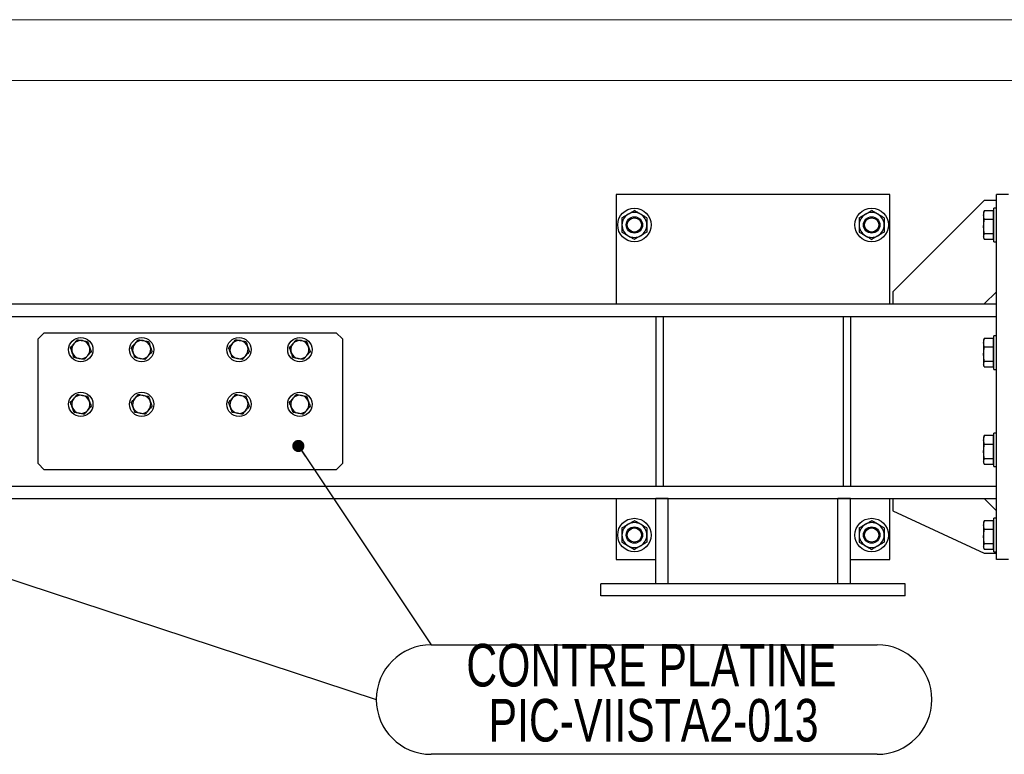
# Model space of a CAD drawing. Header units: millimetres. Extents: x 0 to 841, y 0 to 594.
# Tile 28 of 95: x 256 to 337, y 534 to 594. Entities that reach past the tile are written whole.
import ezdxf

# ---------------------------------------------------------------- set-up
doc = ezdxf.new("R2010")
doc.units = ezdxf.units.MM
doc.layers.add('NOTES', color=6, linetype='Continuous')
doc.layers.add('TRAIT-FORT', color=4, linetype='Continuous', lineweight=25)
doc.styles.add('SLDTEXTSTYLE0', font='TXT', dxfattribs={"width": 0.75})
doc.dimstyles.new('SLDDIMSTYLE1', dxfattribs={"dimtxt": 0.18, "dimasz": 1, "dimexe": 0, "dimexo": 0.0625, "dimgap": 0, "dimtad": 0, "dimtih": 1, "dimtoh": 1, "dimdec": 0, "dimrnd": 1e-09, "dimzin": 0, "dimdsep": 46, "dimtxsty": 'Standard', "dimblk1": 'DOT', "dimblk2": 'DOT', "dimsah": 1, "dimcen": 0.09, "dimadec": 0, "dimazin": 0, "dimtfac": 1, "dimtdec": 0, "dimtofl": 0, "dimtmove": 0, "dimatfit": 3, "dimldrblk": 'DOT', "dimfxl": 1, "dimfrac": 2, "dimtolj": 1, "dimtzin": 0, "dimarcsym": 0})

# ---------------------------------------------------------------- blocks, each defined once
blk = doc.blocks.new('SW_NOTE_15')
at = {"layer": 'NOTES', "color": 0}
for p, q in [((0, 0), (36.663, 0)), ((36.663, -9.001), (0, -9.001))]:
    blk.add_line(p, q, dxfattribs=at)
for centre, start, end in [((0, -4.501), 90, 270), ((36.663, -4.501), 270, 90)]:
    blk.add_arc(centre, 4.501, start, end, dxfattribs=at)
at = {"layer": 'NOTES', "color": 0, "char_height": 3.5, "attachment_point": 2, "style": 'SLDTEXTSTYLE0'}
for s, insert in [('CONTRE PLATINE', (18.11, 0.077)), ('PIC-VIISTA2-013', (18.288, -4.449))]:
    blk.add_mtext(s, dxfattribs=dict(at, insert=insert))
blk = doc.blocks.new('_Dot')
at = {"color": 0, "linetype": 'ByBlock', "lineweight": -2}
blk.add_line((-0.5, 0), (-1, 0), dxfattribs=at)
at = {"color": 0, "linetype": 'ByBlock', "const_width": 0.5}
blk.add_lwpolyline([(-0.25, 0, 1), (0.25, 0, 1)], format="xyb", close=True, dxfattribs=at)

msp = doc.modelspace()

# ---------------------------------------------------------------- linework, layer by layer
at = {"color": 7, "linetype": 'Continuous', "lineweight": 18}
for p, q in [((841, 594), (0, 594)), ((836, 589), (5, 589))]:
    msp.add_line(p, q, dxfattribs=at)
at = {"layer": 'TRAIT-FORT', "color": 4, "linetype": 'Continuous', "lineweight": 25}
for p, q in [((305.058, 579.62), (305.058, 570.62)), ((327.558, 579.62), (305.058, 579.62)), ((327.558, 570.62), (327.558, 579.62)), ((336.308, 549.62), (336.308, 579.62)), ((337.308, 579.62), (336.308, 579.62)), ((335.308, 579.12), (327.808, 571.62)), ((336.308, 579.12), (335.308, 579.12)), ((335.289, 578.23), (335.258, 578.145)), ((335.258, 578.145), (335.258, 577.934)), ((335.258, 577.934), (335.258, 576.987)), ((335.315, 578.294), (335.291, 578.229)), ((336.068, 578.294), (335.315, 578.294)), ((336.068, 577.574), (336.068, 578.294)), ((336.108, 578.07), (336.068, 578.07)), ((336.308, 578.495), (336.108, 578.495)), ((336.108, 575.745), (336.108, 578.495)), ((335.258, 576.987), (335.258, 576.173)), ((336.068, 577.574), (335.315, 577.574)), ((336.068, 576.4), (336.068, 577.574)), ((335.258, 576.173), (335.258, 576.095)), ((336.068, 576.4), (335.315, 576.4)), ((336.068, 575.947), (336.068, 576.4)), ((335.258, 576.095), (335.289, 576.011)), ((335.315, 575.947), (336.068, 575.947)), ((336.068, 576.17), (336.108, 576.17)), ((336.108, 575.745), (336.308, 575.745)), ((327.808, 571.62), (327.808, 570.62)), ((335.308, 570.62), (336.308, 571.62)), ((186.308, 570.62), (336.308, 570.62)), ((186.308, 569.595), (336.308, 569.595)), ((308.308, 569.595), (308.308, 555.645)), ((308.308, 569.595), (308.908, 569.595)), ((308.908, 569.595), (308.908, 555.645)), ((323.708, 569.595), (324.308, 569.595)), ((323.708, 569.595), (323.708, 555.645)), ((324.308, 569.595), (324.308, 555.645)), ((258.058, 568.245), (257.558, 567.745)), ((258.058, 568.245), (282.058, 568.245)), ((282.558, 567.745), (282.058, 568.245)), ((257.558, 557.495), (257.558, 567.745)), ((282.558, 567.745), (282.558, 557.495)), ((335.289, 567.73), (335.258, 567.645)), ((335.258, 567.645), (335.258, 567.434)), ((335.258, 567.434), (335.258, 566.487)), ((335.315, 567.794), (335.291, 567.729)), ((336.068, 567.794), (335.315, 567.794)), ((336.068, 567.074), (336.068, 567.794)), ((336.108, 567.57), (336.068, 567.57)), ((336.308, 567.995), (336.108, 567.995)), ((336.108, 565.245), (336.108, 567.995)), ((335.258, 566.487), (335.258, 565.673)), ((336.068, 567.074), (335.315, 567.074)), ((336.068, 565.9), (336.068, 567.074)), ((335.258, 565.673), (335.258, 565.595)), ((336.068, 565.9), (335.315, 565.9)), ((336.068, 565.447), (336.068, 565.9)), ((336.068, 565.67), (336.108, 565.67)), ((335.258, 565.595), (335.289, 565.511)), ((335.315, 565.447), (336.068, 565.447)), ((336.108, 565.245), (336.308, 565.245)), ((336.308, 559.995), (336.108, 559.995)), ((336.108, 557.245), (336.108, 559.995)), ((335.289, 559.73), (335.258, 559.645)), ((335.258, 559.645), (335.258, 559.434)), ((335.258, 559.434), (335.258, 558.487)), ((335.315, 559.794), (335.291, 559.729)), ((336.068, 559.794), (335.315, 559.794)), ((336.068, 559.074), (336.068, 559.794)), ((336.108, 559.57), (336.068, 559.57)), ((335.258, 558.487), (335.258, 557.673)), ((336.068, 559.074), (335.315, 559.074)), ((336.068, 557.9), (336.068, 559.074)), ((335.258, 557.673), (335.258, 557.595)), ((335.258, 557.595), (335.289, 557.511)), ((336.068, 557.9), (335.315, 557.9)), ((336.068, 557.447), (336.068, 557.9)), ((336.068, 557.67), (336.108, 557.67)), ((257.558, 557.495), (258.058, 556.995)), ((282.058, 556.995), (258.058, 556.995)), ((282.058, 556.995), (282.558, 557.495)), ((335.315, 557.447), (336.068, 557.447)), ((336.108, 557.245), (336.308, 557.245)), ((186.308, 555.645), (336.308, 555.645)), ((308.308, 555.645), (308.908, 555.645)), ((323.708, 555.645), (324.308, 555.645)), ((186.308, 554.62), (336.308, 554.62)), ((305.058, 554.62), (305.058, 549.62)), ((308.308, 547.62), (308.308, 554.62)), ((309.333, 554.62), (308.308, 554.62)), ((309.333, 547.62), (309.333, 554.62)), ((324.308, 554.62), (323.283, 554.62)), ((323.283, 547.62), (323.283, 554.62)), ((324.308, 547.62), (324.308, 554.62)), ((327.558, 549.62), (327.558, 554.62)), ((327.808, 554.62), (327.808, 553.62)), ((336.308, 553.62), (335.308, 554.62)), ((327.808, 553.62), (335.308, 550.12)), ((335.289, 552.73), (335.258, 552.645)), ((335.315, 552.794), (335.291, 552.729)), ((336.068, 552.794), (335.315, 552.794)), ((336.068, 552.074), (336.068, 552.794)), ((336.308, 552.995), (336.108, 552.995)), ((336.108, 550.245), (336.108, 552.995)), ((335.258, 552.645), (335.258, 552.434)), ((335.258, 552.434), (335.258, 551.487)), ((336.068, 552.074), (335.315, 552.074)), ((336.108, 552.57), (336.068, 552.57)), ((336.068, 550.9), (336.068, 552.074)), ((335.258, 551.487), (335.258, 550.673)), ((335.258, 550.673), (335.258, 550.595)), ((335.258, 550.595), (335.289, 550.511)), ((336.068, 550.9), (335.315, 550.9)), ((335.315, 550.447), (336.068, 550.447)), ((336.068, 550.447), (336.068, 550.9)), ((336.068, 550.67), (336.108, 550.67)), ((305.058, 549.62), (308.308, 549.62)), ((324.308, 549.62), (327.558, 549.62)), ((335.308, 550.12), (336.308, 550.12)), ((336.108, 550.245), (336.308, 550.245)), ((337.308, 549.62), (336.308, 549.62)), ((303.808, 546.62), (303.808, 547.62)), ((328.808, 547.62), (303.808, 547.62)), ((328.808, 546.62), (328.808, 547.62)), ((328.808, 546.62), (303.808, 546.62))]:
    msp.add_line(p, q, dxfattribs=at)
for centre, radius in [((306.558, 577.12), 1.375), ((306.558, 577.12), 0.675), ((326.058, 577.12), 1.375), ((326.058, 577.12), 0.675), ((306.558, 577.12), 0.583), ((326.058, 577.12), 0.583), ((261.061, 566.87), 1), ((266.061, 566.87), 1), ((274.061, 566.87), 1), ((279.061, 566.87), 1), ((261.061, 562.37), 1), ((266.061, 562.37), 1), ((274.061, 562.37), 1), ((279.061, 562.37), 1), ((306.558, 551.62), 1.375), ((326.058, 551.62), 1.375), ((306.558, 551.62), 0.675), ((306.558, 551.62), 0.583), ((326.058, 551.62), 0.675), ((326.058, 551.62), 0.583)]:
    msp.add_circle(centre, radius, dxfattribs=at)
for centre, radius, start, end in [((306.558, 577.12), 1.025, 120, 180), ((306.558, 577.12), 1.025, 60, 120), ((306.558, 577.12), 1.025, 0, 60), ((326.058, 577.12), 1.025, 120, 180), ((326.058, 577.12), 1.025, 60, 120), ((326.058, 577.12), 1.025, 0, 60), ((306.558, 577.12), 1.025, 180, 240), ((306.558, 577.12), 1.025, 300, 0), ((326.058, 577.12), 1.025, 180, 240), ((326.058, 577.12), 1.025, 300, 0), ((306.558, 577.12), 1.025, 240, 300), ((326.058, 577.12), 1.025, 240, 300), ((261.061, 566.87), 0.75, 139.94855, 199.94855), ((261.061, 566.87), 0.75, 79.94855, 139.94855), ((261.061, 566.87), 0.75, 19.94855, 79.94855), ((266.061, 566.87), 0.75, 139.94855, 199.94855), ((266.061, 566.87), 0.75, 79.94855, 139.94855), ((266.061, 566.87), 0.75, 19.94855, 79.94855), ((274.061, 566.87), 0.75, 139.94855, 199.94855), ((274.061, 566.87), 0.75, 79.94855, 139.94855), ((274.061, 566.87), 0.75, 19.94855, 79.94855), ((279.061, 566.87), 0.75, 139.94855, 199.94855), ((279.061, 566.87), 0.75, 79.94855, 139.94855), ((279.061, 566.87), 0.75, 19.94855, 79.94855), ((261.061, 566.87), 0.75, 199.94855, 259.94855), ((261.061, 566.87), 0.75, 319.94855, 19.94855), ((266.061, 566.87), 0.75, 199.94855, 259.94855), ((266.061, 566.87), 0.75, 319.94855, 19.94855), ((274.061, 566.87), 0.75, 199.94855, 259.94855), ((274.061, 566.87), 0.75, 319.94855, 19.94855), ((279.061, 566.87), 0.75, 199.94855, 259.94855), ((279.061, 566.87), 0.75, 319.94855, 19.94855), ((261.061, 566.87), 0.75, 259.94855, 319.94855), ((266.061, 566.87), 0.75, 259.94855, 319.94855), ((274.061, 566.87), 0.75, 259.94855, 319.94855), ((279.061, 566.87), 0.75, 259.94855, 319.94855), ((261.061, 562.37), 0.75, 139.94855, 199.94855), ((261.061, 562.37), 0.75, 79.94855, 139.94855), ((261.061, 562.37), 0.75, 19.94855, 79.94855), ((261.061, 562.37), 0.75, 319.94855, 19.94855), ((266.061, 562.37), 0.75, 139.94855, 199.94855), ((266.061, 562.37), 0.75, 79.94855, 139.94855), ((266.061, 562.37), 0.75, 19.94855, 79.94855), ((266.061, 562.37), 0.75, 319.94855, 19.94855), ((274.061, 562.37), 0.75, 139.94855, 199.94855), ((274.061, 562.37), 0.75, 79.94855, 139.94855), ((274.061, 562.37), 0.75, 19.94855, 79.94855), ((274.061, 562.37), 0.75, 319.94855, 19.94855), ((279.061, 562.37), 0.75, 139.94855, 199.94855), ((279.061, 562.37), 0.75, 79.94855, 139.94855), ((279.061, 562.37), 0.75, 19.94855, 79.94855), ((279.061, 562.37), 0.75, 319.94855, 19.94855), ((261.061, 562.37), 0.75, 199.94855, 259.94855), ((261.061, 562.37), 0.75, 259.94855, 319.94855), ((266.061, 562.37), 0.75, 199.94855, 259.94855), ((266.061, 562.37), 0.75, 259.94855, 319.94855), ((274.061, 562.37), 0.75, 199.94855, 259.94855), ((274.061, 562.37), 0.75, 259.94855, 319.94855), ((279.061, 562.37), 0.75, 199.94855, 259.94855), ((279.061, 562.37), 0.75, 259.94855, 319.94855), ((306.558, 551.62), 1.025, 120, 180), ((306.558, 551.62), 1.025, 60, 120), ((306.558, 551.62), 1.025, 0, 60), ((326.058, 551.62), 1.025, 120, 180), ((326.058, 551.62), 1.025, 60, 120), ((326.058, 551.62), 1.025, 0, 60), ((306.558, 551.62), 1.025, 180, 240), ((306.558, 551.62), 1.025, 300, 0), ((326.058, 551.62), 1.025, 180, 240), ((326.058, 551.62), 1.025, 300, 0), ((306.558, 551.62), 1.025, 240, 300), ((326.058, 551.62), 1.025, 240, 300)]:
    msp.add_arc(centre, radius, start, end, dxfattribs=at)
for points, knots in [([(305.533, 577.712), (305.603, 577.752), (305.709, 577.814), (305.862, 577.902), (305.962, 577.96), (306.024, 577.995), (306.045, 578.008)], [0, 0, 0, 0, 0.432045, 0.654349, 0.879653, 1, 1, 1, 1]), ([(306.045, 578.008), (306.09, 578.034), (306.18, 578.086), (306.311, 578.161), (306.438, 578.234), (306.518, 578.281), (306.558, 578.304)], [0, 0, 0, 0, 0.249578, 0.504364, 0.751047, 1, 1, 1, 1]), ([(307.07, 578.008), (307.026, 578.034), (306.936, 578.086), (306.805, 578.161), (306.678, 578.234), (306.598, 578.281), (306.558, 578.304)], [0, 0, 0, 0, 0.249578, 0.504364, 0.751047, 1, 1, 1, 1]), ([(307.583, 577.712), (307.513, 577.752), (307.406, 577.814), (307.254, 577.902), (307.153, 577.96), (307.092, 577.995), (307.07, 578.008)], [0, 0, 0, 0, 0.432045, 0.654349, 0.879653, 1, 1, 1, 1]), ([(325.033, 577.712), (325.103, 577.752), (325.209, 577.814), (325.362, 577.902), (325.462, 577.96), (325.524, 577.995), (325.545, 578.008)], [0, 0, 0, 0, 0.432045, 0.654349, 0.879653, 1, 1, 1, 1]), ([(325.545, 578.008), (325.59, 578.034), (325.68, 578.086), (325.811, 578.161), (325.938, 578.234), (326.018, 578.281), (326.058, 578.304)], [0, 0, 0, 0, 0.249578, 0.504364, 0.751047, 1, 1, 1, 1]), ([(326.57, 578.008), (326.526, 578.034), (326.436, 578.086), (326.305, 578.161), (326.178, 578.234), (326.098, 578.281), (326.058, 578.304)], [0, 0, 0, 0, 0.249578, 0.504364, 0.751047, 1, 1, 1, 1]), ([(327.083, 577.712), (327.013, 577.752), (326.906, 577.814), (326.754, 577.902), (326.653, 577.96), (326.592, 577.995), (326.57, 578.008)], [0, 0, 0, 0, 0.432045, 0.654349, 0.879653, 1, 1, 1, 1]), ([(335.258, 577.934), (335.261, 577.994), (335.266, 578.115), (335.299, 578.234), (335.315, 578.294)], [0, 0, 0, 0, 0.4977806, 1, 1, 1, 1]), ([(335.315, 577.574), (335.299, 577.633), (335.266, 577.752), (335.261, 577.873), (335.258, 577.934)], [0, 0, 0, 0, 0.498113, 1, 1, 1, 1]), ([(305.533, 577.712), (305.533, 577.643), (305.533, 577.515), (305.533, 577.316), (305.533, 577.186), (305.533, 577.12)], [0, 0, 0, 0, 0.370568, 0.681076, 1, 1, 1, 1]), ([(305.533, 577.12), (305.533, 577.11), (305.533, 577.028), (305.533, 576.871), (305.533, 576.684), (305.533, 576.572), (305.533, 576.528)], [0, 0, 0, 0, 0.049062, 0.400448, 0.764537, 1, 1, 1, 1]), ([(307.583, 577.712), (307.583, 577.643), (307.583, 577.515), (307.583, 577.316), (307.583, 577.186), (307.583, 577.12)], [0, 0, 0, 0, 0.370568, 0.681076, 1, 1, 1, 1]), ([(307.583, 577.12), (307.583, 577.11), (307.583, 577.028), (307.583, 576.871), (307.583, 576.684), (307.583, 576.572), (307.583, 576.528)], [0, 0, 0, 0, 0.049062, 0.400448, 0.764537, 1, 1, 1, 1]), ([(325.033, 577.712), (325.033, 577.643), (325.033, 577.515), (325.033, 577.316), (325.033, 577.186), (325.033, 577.12)], [0, 0, 0, 0, 0.370568, 0.681076, 1, 1, 1, 1]), ([(325.033, 577.12), (325.033, 577.11), (325.033, 577.028), (325.033, 576.871), (325.033, 576.684), (325.033, 576.572), (325.033, 576.528)], [0, 0, 0, 0, 0.049062, 0.400448, 0.764537, 1, 1, 1, 1]), ([(327.083, 577.712), (327.083, 577.643), (327.083, 577.515), (327.083, 577.316), (327.083, 577.186), (327.083, 577.12)], [0, 0, 0, 0, 0.370568, 0.681076, 1, 1, 1, 1]), ([(327.083, 577.12), (327.083, 577.11), (327.083, 577.028), (327.083, 576.871), (327.083, 576.684), (327.083, 576.572), (327.083, 576.528)], [0, 0, 0, 0, 0.049062, 0.400448, 0.764537, 1, 1, 1, 1]), ([(335.258, 576.987), (335.261, 577.085), (335.266, 577.282), (335.299, 577.476), (335.315, 577.574)], [0, 0, 0, 0, 0.4977806, 1, 1, 1, 1]), ([(335.315, 576.4), (335.299, 576.497), (335.266, 576.691), (335.261, 576.888), (335.258, 576.987)], [0, 0, 0, 0, 0.498113, 1, 1, 1, 1]), ([(305.533, 576.528), (305.603, 576.488), (305.709, 576.426), (305.862, 576.339), (305.962, 576.28), (306.024, 576.245), (306.045, 576.232)], [0, 0, 0, 0, 0.4320452, 0.654349, 0.879653, 1, 1, 1, 1]), ([(306.045, 576.232), (306.09, 576.207), (306.18, 576.155), (306.311, 576.079), (306.438, 576.006), (306.518, 575.96), (306.558, 575.937)], [0, 0, 0, 0, 0.249578, 0.504364, 0.751047, 1, 1, 1, 1]), ([(307.07, 576.232), (307.026, 576.207), (306.936, 576.155), (306.805, 576.079), (306.678, 576.006), (306.598, 575.96), (306.558, 575.937)], [0, 0, 0, 0, 0.249578, 0.504364, 0.751047, 1, 1, 1, 1]), ([(307.583, 576.528), (307.513, 576.488), (307.406, 576.426), (307.254, 576.339), (307.153, 576.28), (307.092, 576.245), (307.07, 576.232)], [0, 0, 0, 0, 0.4320452, 0.654349, 0.879653, 1, 1, 1, 1]), ([(325.033, 576.528), (325.103, 576.488), (325.209, 576.426), (325.362, 576.339), (325.462, 576.28), (325.524, 576.245), (325.545, 576.232)], [0, 0, 0, 0, 0.4320452, 0.654349, 0.879653, 1, 1, 1, 1]), ([(325.545, 576.232), (325.59, 576.207), (325.68, 576.155), (325.811, 576.079), (325.938, 576.006), (326.018, 575.96), (326.058, 575.937)], [0, 0, 0, 0, 0.249578, 0.504364, 0.751047, 1, 1, 1, 1]), ([(326.57, 576.232), (326.526, 576.207), (326.436, 576.155), (326.305, 576.079), (326.178, 576.006), (326.098, 575.96), (326.058, 575.937)], [0, 0, 0, 0, 0.249578, 0.504364, 0.751047, 1, 1, 1, 1]), ([(327.083, 576.528), (327.013, 576.488), (326.906, 576.426), (326.754, 576.339), (326.653, 576.28), (326.592, 576.245), (326.57, 576.232)], [0, 0, 0, 0, 0.4320452, 0.654349, 0.879653, 1, 1, 1, 1]), ([(335.258, 576.173), (335.261, 576.211), (335.266, 576.287), (335.299, 576.362), (335.315, 576.4)], [0, 0, 0, 0, 0.497781, 1, 1, 1, 1]), ([(335.315, 575.947), (335.299, 575.984), (335.266, 576.059), (335.261, 576.135), (335.258, 576.173)], [0, 0, 0, 0, 0.498113, 1, 1, 1, 1]), ([(260.209, 567.021), (260.254, 567.075), (260.345, 567.184), (260.44, 567.296), (260.487, 567.353)], [0, 0, 0, 0, 0.495458, 1, 1, 1, 1]), ([(260.487, 567.353), (260.534, 567.408), (260.628, 567.521), (260.72, 567.629), (260.766, 567.684)], [0, 0, 0, 0, 0.494511, 1, 1, 1, 1]), ([(260.766, 567.684), (260.835, 567.672), (260.975, 567.647), (261.119, 567.622), (261.192, 567.609)], [0, 0, 0, 0, 0.495458, 1, 1, 1, 1]), ([(261.192, 567.609), (261.264, 567.596), (261.408, 567.57), (261.548, 567.546), (261.619, 567.533)], [0, 0, 0, 0, 0.494511, 1, 1, 1, 1]), ([(261.619, 567.533), (261.643, 567.467), (261.691, 567.334), (261.741, 567.196), (261.766, 567.126)], [0, 0, 0, 0, 0.495458, 1, 1, 1, 1]), ([(265.209, 567.021), (265.254, 567.075), (265.345, 567.184), (265.44, 567.296), (265.487, 567.353)], [0, 0, 0, 0, 0.495458, 1, 1, 1, 1]), ([(265.487, 567.353), (265.534, 567.408), (265.628, 567.521), (265.72, 567.629), (265.766, 567.684)], [0, 0, 0, 0, 0.494511, 1, 1, 1, 1]), ([(265.766, 567.684), (265.835, 567.672), (265.975, 567.647), (266.119, 567.622), (266.192, 567.609)], [0, 0, 0, 0, 0.495458, 1, 1, 1, 1]), ([(266.192, 567.609), (266.264, 567.596), (266.408, 567.57), (266.548, 567.546), (266.619, 567.533)], [0, 0, 0, 0, 0.494511, 1, 1, 1, 1]), ([(266.619, 567.533), (266.643, 567.467), (266.691, 567.334), (266.741, 567.196), (266.766, 567.126)], [0, 0, 0, 0, 0.495458, 1, 1, 1, 1]), ([(273.209, 567.021), (273.254, 567.075), (273.345, 567.184), (273.44, 567.296), (273.487, 567.353)], [0, 0, 0, 0, 0.495458, 1, 1, 1, 1]), ([(273.487, 567.353), (273.534, 567.408), (273.628, 567.521), (273.72, 567.629), (273.766, 567.684)], [0, 0, 0, 0, 0.494511, 1, 1, 1, 1]), ([(273.766, 567.684), (273.835, 567.672), (273.975, 567.647), (274.119, 567.622), (274.192, 567.609)], [0, 0, 0, 0, 0.495458, 1, 1, 1, 1]), ([(274.192, 567.609), (274.264, 567.596), (274.408, 567.57), (274.548, 567.546), (274.619, 567.533)], [0, 0, 0, 0, 0.494511, 1, 1, 1, 1]), ([(274.619, 567.533), (274.643, 567.467), (274.691, 567.334), (274.741, 567.196), (274.766, 567.126)], [0, 0, 0, 0, 0.495458, 1, 1, 1, 1]), ([(278.209, 567.021), (278.254, 567.075), (278.345, 567.184), (278.44, 567.296), (278.487, 567.353)], [0, 0, 0, 0, 0.495458, 1, 1, 1, 1]), ([(278.487, 567.353), (278.534, 567.408), (278.628, 567.521), (278.72, 567.629), (278.766, 567.684)], [0, 0, 0, 0, 0.494511, 1, 1, 1, 1]), ([(278.766, 567.684), (278.835, 567.672), (278.975, 567.647), (279.119, 567.622), (279.192, 567.609)], [0, 0, 0, 0, 0.495458, 1, 1, 1, 1]), ([(279.192, 567.609), (279.264, 567.596), (279.408, 567.57), (279.548, 567.546), (279.619, 567.533)], [0, 0, 0, 0, 0.494511, 1, 1, 1, 1]), ([(279.619, 567.533), (279.643, 567.467), (279.691, 567.334), (279.741, 567.196), (279.766, 567.126)], [0, 0, 0, 0, 0.495458, 1, 1, 1, 1]), ([(335.258, 567.434), (335.261, 567.494), (335.266, 567.615), (335.299, 567.734), (335.315, 567.794)], [0, 0, 0, 0, 0.4977806, 1, 1, 1, 1]), ([(335.315, 567.074), (335.299, 567.133), (335.266, 567.252), (335.261, 567.373), (335.258, 567.434)], [0, 0, 0, 0, 0.498113, 1, 1, 1, 1]), ([(260.356, 566.614), (260.332, 566.682), (260.282, 566.82), (260.233, 566.954), (260.209, 567.021)], [0, 0, 0, 0, 0.494511, 1, 1, 1, 1]), ([(260.504, 566.207), (260.48, 566.273), (260.432, 566.407), (260.382, 566.545), (260.356, 566.614)], [0, 0, 0, 0, 0.495458, 1, 1, 1, 1]), ([(261.914, 566.719), (261.869, 566.665), (261.778, 566.557), (261.683, 566.444), (261.636, 566.388)], [0, 0, 0, 0, 0.495458, 1, 1, 1, 1]), ([(261.766, 567.126), (261.791, 567.058), (261.841, 566.92), (261.89, 566.786), (261.914, 566.719)], [0, 0, 0, 0, 0.4945107, 1, 1, 1, 1]), ([(265.356, 566.614), (265.332, 566.682), (265.282, 566.82), (265.233, 566.954), (265.209, 567.021)], [0, 0, 0, 0, 0.494511, 1, 1, 1, 1]), ([(265.504, 566.207), (265.48, 566.273), (265.432, 566.407), (265.382, 566.545), (265.356, 566.614)], [0, 0, 0, 0, 0.495458, 1, 1, 1, 1]), ([(266.914, 566.719), (266.869, 566.665), (266.778, 566.557), (266.683, 566.444), (266.636, 566.388)], [0, 0, 0, 0, 0.495458, 1, 1, 1, 1]), ([(266.766, 567.126), (266.791, 567.058), (266.841, 566.92), (266.89, 566.786), (266.914, 566.719)], [0, 0, 0, 0, 0.4945107, 1, 1, 1, 1]), ([(273.356, 566.614), (273.332, 566.682), (273.282, 566.82), (273.233, 566.954), (273.209, 567.021)], [0, 0, 0, 0, 0.494511, 1, 1, 1, 1]), ([(273.504, 566.207), (273.48, 566.273), (273.432, 566.407), (273.382, 566.545), (273.356, 566.614)], [0, 0, 0, 0, 0.495458, 1, 1, 1, 1]), ([(274.914, 566.719), (274.869, 566.665), (274.778, 566.557), (274.683, 566.444), (274.636, 566.388)], [0, 0, 0, 0, 0.495458, 1, 1, 1, 1]), ([(274.766, 567.126), (274.791, 567.058), (274.841, 566.92), (274.89, 566.786), (274.914, 566.719)], [0, 0, 0, 0, 0.4945107, 1, 1, 1, 1]), ([(278.356, 566.614), (278.332, 566.682), (278.282, 566.82), (278.233, 566.954), (278.209, 567.021)], [0, 0, 0, 0, 0.494511, 1, 1, 1, 1]), ([(278.504, 566.207), (278.48, 566.273), (278.432, 566.407), (278.382, 566.545), (278.356, 566.614)], [0, 0, 0, 0, 0.495458, 1, 1, 1, 1]), ([(279.914, 566.719), (279.869, 566.665), (279.778, 566.557), (279.683, 566.444), (279.636, 566.388)], [0, 0, 0, 0, 0.495458, 1, 1, 1, 1]), ([(279.766, 567.126), (279.791, 567.058), (279.841, 566.92), (279.89, 566.786), (279.914, 566.719)], [0, 0, 0, 0, 0.4945107, 1, 1, 1, 1]), ([(335.258, 566.487), (335.261, 566.585), (335.266, 566.782), (335.299, 566.976), (335.315, 567.074)], [0, 0, 0, 0, 0.4977806, 1, 1, 1, 1]), ([(335.315, 565.9), (335.299, 565.997), (335.266, 566.191), (335.261, 566.388), (335.258, 566.487)], [0, 0, 0, 0, 0.498113, 1, 1, 1, 1]), ([(260.931, 566.132), (260.859, 566.144), (260.715, 566.17), (260.575, 566.195), (260.504, 566.207)], [0, 0, 0, 0, 0.494511, 1, 1, 1, 1]), ([(261.357, 566.056), (261.288, 566.068), (261.148, 566.093), (261.003, 566.119), (260.931, 566.132)], [0, 0, 0, 0, 0.495458, 1, 1, 1, 1]), ([(261.636, 566.388), (261.589, 566.332), (261.494, 566.22), (261.403, 566.111), (261.357, 566.056)], [0, 0, 0, 0, 0.494511, 1, 1, 1, 1]), ([(265.931, 566.132), (265.859, 566.144), (265.715, 566.17), (265.575, 566.195), (265.504, 566.207)], [0, 0, 0, 0, 0.494511, 1, 1, 1, 1]), ([(266.357, 566.056), (266.288, 566.068), (266.148, 566.093), (266.003, 566.119), (265.931, 566.132)], [0, 0, 0, 0, 0.495458, 1, 1, 1, 1]), ([(266.636, 566.388), (266.589, 566.332), (266.494, 566.22), (266.403, 566.111), (266.357, 566.056)], [0, 0, 0, 0, 0.494511, 1, 1, 1, 1]), ([(273.931, 566.132), (273.859, 566.144), (273.715, 566.17), (273.575, 566.195), (273.504, 566.207)], [0, 0, 0, 0, 0.494511, 1, 1, 1, 1]), ([(274.357, 566.056), (274.288, 566.068), (274.148, 566.093), (274.003, 566.119), (273.931, 566.132)], [0, 0, 0, 0, 0.495458, 1, 1, 1, 1]), ([(274.636, 566.388), (274.589, 566.332), (274.494, 566.22), (274.403, 566.111), (274.357, 566.056)], [0, 0, 0, 0, 0.494511, 1, 1, 1, 1]), ([(278.931, 566.132), (278.859, 566.144), (278.715, 566.17), (278.575, 566.195), (278.504, 566.207)], [0, 0, 0, 0, 0.494511, 1, 1, 1, 1]), ([(279.357, 566.056), (279.288, 566.068), (279.148, 566.093), (279.003, 566.119), (278.931, 566.132)], [0, 0, 0, 0, 0.495458, 1, 1, 1, 1]), ([(279.636, 566.388), (279.589, 566.332), (279.494, 566.22), (279.403, 566.111), (279.357, 566.056)], [0, 0, 0, 0, 0.494511, 1, 1, 1, 1]), ([(335.258, 565.673), (335.261, 565.711), (335.266, 565.787), (335.299, 565.862), (335.315, 565.9)], [0, 0, 0, 0, 0.497781, 1, 1, 1, 1]), ([(335.315, 565.447), (335.299, 565.484), (335.266, 565.559), (335.261, 565.635), (335.258, 565.673)], [0, 0, 0, 0, 0.498113, 1, 1, 1, 1]), ([(260.209, 562.521), (260.254, 562.575), (260.345, 562.684), (260.44, 562.796), (260.487, 562.853)], [0, 0, 0, 0, 0.495458, 1, 1, 1, 1]), ([(260.356, 562.114), (260.332, 562.182), (260.282, 562.32), (260.233, 562.454), (260.209, 562.521)], [0, 0, 0, 0, 0.494511, 1, 1, 1, 1]), ([(260.487, 562.853), (260.534, 562.908), (260.628, 563.021), (260.72, 563.129), (260.766, 563.184)], [0, 0, 0, 0, 0.494511, 1, 1, 1, 1]), ([(260.766, 563.184), (260.835, 563.172), (260.975, 563.147), (261.119, 563.122), (261.192, 563.109)], [0, 0, 0, 0, 0.495458, 1, 1, 1, 1]), ([(261.192, 563.109), (261.264, 563.096), (261.408, 563.07), (261.548, 563.046), (261.619, 563.033)], [0, 0, 0, 0, 0.494511, 1, 1, 1, 1]), ([(261.619, 563.033), (261.643, 562.967), (261.691, 562.834), (261.741, 562.696), (261.766, 562.626)], [0, 0, 0, 0, 0.495458, 1, 1, 1, 1]), ([(261.766, 562.626), (261.791, 562.558), (261.841, 562.42), (261.89, 562.286), (261.914, 562.219)], [0, 0, 0, 0, 0.4945107, 1, 1, 1, 1]), ([(265.209, 562.521), (265.254, 562.575), (265.345, 562.684), (265.44, 562.796), (265.487, 562.853)], [0, 0, 0, 0, 0.495458, 1, 1, 1, 1]), ([(265.356, 562.114), (265.332, 562.182), (265.282, 562.32), (265.233, 562.454), (265.209, 562.521)], [0, 0, 0, 0, 0.494511, 1, 1, 1, 1]), ([(265.487, 562.853), (265.534, 562.908), (265.628, 563.021), (265.72, 563.129), (265.766, 563.184)], [0, 0, 0, 0, 0.494511, 1, 1, 1, 1]), ([(265.766, 563.184), (265.835, 563.172), (265.975, 563.147), (266.119, 563.122), (266.192, 563.109)], [0, 0, 0, 0, 0.495458, 1, 1, 1, 1]), ([(266.192, 563.109), (266.264, 563.096), (266.408, 563.07), (266.548, 563.046), (266.619, 563.033)], [0, 0, 0, 0, 0.494511, 1, 1, 1, 1]), ([(266.619, 563.033), (266.643, 562.967), (266.691, 562.834), (266.741, 562.696), (266.766, 562.626)], [0, 0, 0, 0, 0.495458, 1, 1, 1, 1]), ([(266.766, 562.626), (266.791, 562.558), (266.841, 562.42), (266.89, 562.286), (266.914, 562.219)], [0, 0, 0, 0, 0.4945107, 1, 1, 1, 1]), ([(273.209, 562.521), (273.254, 562.575), (273.345, 562.684), (273.44, 562.796), (273.487, 562.853)], [0, 0, 0, 0, 0.495458, 1, 1, 1, 1]), ([(273.356, 562.114), (273.332, 562.182), (273.282, 562.32), (273.233, 562.454), (273.209, 562.521)], [0, 0, 0, 0, 0.494511, 1, 1, 1, 1]), ([(273.487, 562.853), (273.534, 562.908), (273.628, 563.021), (273.72, 563.129), (273.766, 563.184)], [0, 0, 0, 0, 0.494511, 1, 1, 1, 1]), ([(273.766, 563.184), (273.835, 563.172), (273.975, 563.147), (274.119, 563.122), (274.192, 563.109)], [0, 0, 0, 0, 0.495458, 1, 1, 1, 1]), ([(274.192, 563.109), (274.264, 563.096), (274.408, 563.07), (274.548, 563.046), (274.619, 563.033)], [0, 0, 0, 0, 0.494511, 1, 1, 1, 1]), ([(274.619, 563.033), (274.643, 562.967), (274.691, 562.834), (274.741, 562.696), (274.766, 562.626)], [0, 0, 0, 0, 0.495458, 1, 1, 1, 1]), ([(274.766, 562.626), (274.791, 562.558), (274.841, 562.42), (274.89, 562.286), (274.914, 562.219)], [0, 0, 0, 0, 0.4945107, 1, 1, 1, 1]), ([(278.209, 562.521), (278.254, 562.575), (278.345, 562.684), (278.44, 562.796), (278.487, 562.853)], [0, 0, 0, 0, 0.495458, 1, 1, 1, 1]), ([(278.356, 562.114), (278.332, 562.182), (278.282, 562.32), (278.233, 562.454), (278.209, 562.521)], [0, 0, 0, 0, 0.494511, 1, 1, 1, 1]), ([(278.487, 562.853), (278.534, 562.908), (278.628, 563.021), (278.72, 563.129), (278.766, 563.184)], [0, 0, 0, 0, 0.494511, 1, 1, 1, 1]), ([(278.766, 563.184), (278.835, 563.172), (278.975, 563.147), (279.119, 563.122), (279.192, 563.109)], [0, 0, 0, 0, 0.495458, 1, 1, 1, 1]), ([(279.192, 563.109), (279.264, 563.096), (279.408, 563.07), (279.548, 563.046), (279.619, 563.033)], [0, 0, 0, 0, 0.494511, 1, 1, 1, 1]), ([(279.619, 563.033), (279.643, 562.967), (279.691, 562.834), (279.741, 562.696), (279.766, 562.626)], [0, 0, 0, 0, 0.495458, 1, 1, 1, 1]), ([(279.766, 562.626), (279.791, 562.558), (279.841, 562.42), (279.89, 562.286), (279.914, 562.219)], [0, 0, 0, 0, 0.4945107, 1, 1, 1, 1]), ([(260.504, 561.707), (260.48, 561.773), (260.432, 561.907), (260.382, 562.045), (260.356, 562.114)], [0, 0, 0, 0, 0.495458, 1, 1, 1, 1]), ([(260.931, 561.632), (260.859, 561.644), (260.715, 561.67), (260.575, 561.695), (260.504, 561.707)], [0, 0, 0, 0, 0.494511, 1, 1, 1, 1]), ([(261.357, 561.556), (261.288, 561.568), (261.148, 561.593), (261.003, 561.619), (260.931, 561.632)], [0, 0, 0, 0, 0.495458, 1, 1, 1, 1]), ([(261.636, 561.888), (261.589, 561.832), (261.494, 561.72), (261.403, 561.611), (261.357, 561.556)], [0, 0, 0, 0, 0.494511, 1, 1, 1, 1]), ([(261.914, 562.219), (261.869, 562.165), (261.778, 562.057), (261.683, 561.944), (261.636, 561.888)], [0, 0, 0, 0, 0.495458, 1, 1, 1, 1]), ([(265.504, 561.707), (265.48, 561.773), (265.432, 561.907), (265.382, 562.045), (265.356, 562.114)], [0, 0, 0, 0, 0.495458, 1, 1, 1, 1]), ([(265.931, 561.632), (265.859, 561.644), (265.715, 561.67), (265.575, 561.695), (265.504, 561.707)], [0, 0, 0, 0, 0.494511, 1, 1, 1, 1]), ([(266.357, 561.556), (266.288, 561.568), (266.148, 561.593), (266.003, 561.619), (265.931, 561.632)], [0, 0, 0, 0, 0.495458, 1, 1, 1, 1]), ([(266.636, 561.888), (266.589, 561.832), (266.494, 561.72), (266.403, 561.611), (266.357, 561.556)], [0, 0, 0, 0, 0.494511, 1, 1, 1, 1]), ([(266.914, 562.219), (266.869, 562.165), (266.778, 562.057), (266.683, 561.944), (266.636, 561.888)], [0, 0, 0, 0, 0.495458, 1, 1, 1, 1]), ([(273.504, 561.707), (273.48, 561.773), (273.432, 561.907), (273.382, 562.045), (273.356, 562.114)], [0, 0, 0, 0, 0.495458, 1, 1, 1, 1]), ([(273.931, 561.632), (273.859, 561.644), (273.715, 561.67), (273.575, 561.695), (273.504, 561.707)], [0, 0, 0, 0, 0.494511, 1, 1, 1, 1]), ([(274.357, 561.556), (274.288, 561.568), (274.148, 561.593), (274.003, 561.619), (273.931, 561.632)], [0, 0, 0, 0, 0.495458, 1, 1, 1, 1]), ([(274.636, 561.888), (274.589, 561.832), (274.494, 561.72), (274.403, 561.611), (274.357, 561.556)], [0, 0, 0, 0, 0.494511, 1, 1, 1, 1]), ([(274.914, 562.219), (274.869, 562.165), (274.778, 562.057), (274.683, 561.944), (274.636, 561.888)], [0, 0, 0, 0, 0.495458, 1, 1, 1, 1]), ([(278.504, 561.707), (278.48, 561.773), (278.432, 561.907), (278.382, 562.045), (278.356, 562.114)], [0, 0, 0, 0, 0.495458, 1, 1, 1, 1]), ([(278.931, 561.632), (278.859, 561.644), (278.715, 561.67), (278.575, 561.695), (278.504, 561.707)], [0, 0, 0, 0, 0.494511, 1, 1, 1, 1]), ([(279.357, 561.556), (279.288, 561.568), (279.148, 561.593), (279.003, 561.619), (278.931, 561.632)], [0, 0, 0, 0, 0.495458, 1, 1, 1, 1]), ([(279.636, 561.888), (279.589, 561.832), (279.494, 561.72), (279.403, 561.611), (279.357, 561.556)], [0, 0, 0, 0, 0.494511, 1, 1, 1, 1]), ([(279.914, 562.219), (279.869, 562.165), (279.778, 562.057), (279.683, 561.944), (279.636, 561.888)], [0, 0, 0, 0, 0.495458, 1, 1, 1, 1]), ([(335.258, 559.434), (335.261, 559.494), (335.266, 559.615), (335.299, 559.734), (335.315, 559.794)], [0, 0, 0, 0, 0.4977806, 1, 1, 1, 1]), ([(335.315, 559.074), (335.299, 559.133), (335.266, 559.252), (335.261, 559.373), (335.258, 559.434)], [0, 0, 0, 0, 0.498113, 1, 1, 1, 1]), ([(335.258, 558.487), (335.261, 558.585), (335.266, 558.782), (335.299, 558.976), (335.315, 559.074)], [0, 0, 0, 0, 0.4977806, 1, 1, 1, 1]), ([(335.315, 557.9), (335.299, 557.997), (335.266, 558.191), (335.261, 558.388), (335.258, 558.487)], [0, 0, 0, 0, 0.498113, 1, 1, 1, 1]), ([(335.258, 557.673), (335.261, 557.711), (335.266, 557.787), (335.299, 557.862), (335.315, 557.9)], [0, 0, 0, 0, 0.497781, 1, 1, 1, 1]), ([(335.315, 557.447), (335.299, 557.484), (335.266, 557.559), (335.261, 557.635), (335.258, 557.673)], [0, 0, 0, 0, 0.498113, 1, 1, 1, 1]), ([(306.045, 552.508), (306.09, 552.534), (306.18, 552.586), (306.311, 552.661), (306.438, 552.734), (306.518, 552.781), (306.558, 552.804)], [0, 0, 0, 0, 0.249578, 0.504364, 0.751047, 1, 1, 1, 1]), ([(307.07, 552.508), (307.026, 552.534), (306.936, 552.586), (306.805, 552.661), (306.678, 552.734), (306.598, 552.781), (306.558, 552.804)], [0, 0, 0, 0, 0.249578, 0.504364, 0.751047, 1, 1, 1, 1]), ([(325.545, 552.508), (325.59, 552.534), (325.68, 552.586), (325.811, 552.661), (325.938, 552.734), (326.018, 552.781), (326.058, 552.804)], [0, 0, 0, 0, 0.249578, 0.504364, 0.751047, 1, 1, 1, 1]), ([(326.57, 552.508), (326.526, 552.534), (326.436, 552.586), (326.305, 552.661), (326.178, 552.734), (326.098, 552.781), (326.058, 552.804)], [0, 0, 0, 0, 0.249578, 0.504364, 0.751047, 1, 1, 1, 1]), ([(335.258, 552.434), (335.261, 552.494), (335.266, 552.615), (335.299, 552.734), (335.315, 552.794)], [0, 0, 0, 0, 0.4977806, 1, 1, 1, 1]), ([(305.533, 552.212), (305.603, 552.252), (305.709, 552.314), (305.862, 552.402), (305.962, 552.46), (306.024, 552.495), (306.045, 552.508)], [0, 0, 0, 0, 0.432045, 0.654349, 0.879653, 1, 1, 1, 1]), ([(305.533, 552.212), (305.533, 552.143), (305.533, 552.015), (305.533, 551.816), (305.533, 551.686), (305.533, 551.62)], [0, 0, 0, 0, 0.370568, 0.681076, 1, 1, 1, 1]), ([(307.583, 552.212), (307.513, 552.252), (307.406, 552.314), (307.254, 552.402), (307.153, 552.46), (307.092, 552.495), (307.07, 552.508)], [0, 0, 0, 0, 0.432045, 0.654349, 0.879653, 1, 1, 1, 1]), ([(307.583, 552.212), (307.583, 552.143), (307.583, 552.015), (307.583, 551.816), (307.583, 551.686), (307.583, 551.62)], [0, 0, 0, 0, 0.370568, 0.681076, 1, 1, 1, 1]), ([(325.033, 552.212), (325.103, 552.252), (325.209, 552.314), (325.362, 552.402), (325.462, 552.46), (325.524, 552.495), (325.545, 552.508)], [0, 0, 0, 0, 0.432045, 0.654349, 0.879653, 1, 1, 1, 1]), ([(325.033, 552.212), (325.033, 552.143), (325.033, 552.015), (325.033, 551.816), (325.033, 551.686), (325.033, 551.62)], [0, 0, 0, 0, 0.370568, 0.681076, 1, 1, 1, 1]), ([(327.083, 552.212), (327.013, 552.252), (326.906, 552.314), (326.754, 552.402), (326.653, 552.46), (326.592, 552.495), (326.57, 552.508)], [0, 0, 0, 0, 0.432045, 0.654349, 0.879653, 1, 1, 1, 1]), ([(327.083, 552.212), (327.083, 552.143), (327.083, 552.015), (327.083, 551.816), (327.083, 551.686), (327.083, 551.62)], [0, 0, 0, 0, 0.370568, 0.681076, 1, 1, 1, 1]), ([(335.315, 552.074), (335.299, 552.133), (335.266, 552.252), (335.261, 552.373), (335.258, 552.434)], [0, 0, 0, 0, 0.498113, 1, 1, 1, 1]), ([(335.258, 551.487), (335.261, 551.585), (335.266, 551.782), (335.299, 551.976), (335.315, 552.074)], [0, 0, 0, 0, 0.4977806, 1, 1, 1, 1]), ([(305.533, 551.62), (305.533, 551.61), (305.533, 551.528), (305.533, 551.371), (305.533, 551.184), (305.533, 551.072), (305.533, 551.028)], [0, 0, 0, 0, 0.049062, 0.400448, 0.764537, 1, 1, 1, 1]), ([(307.583, 551.62), (307.583, 551.61), (307.583, 551.528), (307.583, 551.371), (307.583, 551.184), (307.583, 551.072), (307.583, 551.028)], [0, 0, 0, 0, 0.049062, 0.400448, 0.764537, 1, 1, 1, 1]), ([(325.033, 551.62), (325.033, 551.61), (325.033, 551.528), (325.033, 551.371), (325.033, 551.184), (325.033, 551.072), (325.033, 551.028)], [0, 0, 0, 0, 0.049062, 0.400448, 0.764537, 1, 1, 1, 1]), ([(327.083, 551.62), (327.083, 551.61), (327.083, 551.528), (327.083, 551.371), (327.083, 551.184), (327.083, 551.072), (327.083, 551.028)], [0, 0, 0, 0, 0.049062, 0.400448, 0.764537, 1, 1, 1, 1]), ([(335.315, 550.9), (335.299, 550.997), (335.266, 551.191), (335.261, 551.388), (335.258, 551.487)], [0, 0, 0, 0, 0.498113, 1, 1, 1, 1]), ([(305.533, 551.028), (305.603, 550.988), (305.709, 550.926), (305.862, 550.839), (305.962, 550.78), (306.024, 550.745), (306.045, 550.732)], [0, 0, 0, 0, 0.4320452, 0.654349, 0.879653, 1, 1, 1, 1]), ([(306.045, 550.732), (306.09, 550.707), (306.18, 550.655), (306.311, 550.579), (306.438, 550.506), (306.518, 550.46), (306.558, 550.437)], [0, 0, 0, 0, 0.249578, 0.504364, 0.751047, 1, 1, 1, 1]), ([(307.07, 550.732), (307.026, 550.707), (306.936, 550.655), (306.805, 550.579), (306.678, 550.506), (306.598, 550.46), (306.558, 550.437)], [0, 0, 0, 0, 0.249578, 0.504364, 0.751047, 1, 1, 1, 1]), ([(307.583, 551.028), (307.513, 550.988), (307.406, 550.926), (307.254, 550.839), (307.153, 550.78), (307.092, 550.745), (307.07, 550.732)], [0, 0, 0, 0, 0.4320452, 0.654349, 0.879653, 1, 1, 1, 1]), ([(325.033, 551.028), (325.103, 550.988), (325.209, 550.926), (325.362, 550.839), (325.462, 550.78), (325.524, 550.745), (325.545, 550.732)], [0, 0, 0, 0, 0.4320452, 0.654349, 0.879653, 1, 1, 1, 1]), ([(325.545, 550.732), (325.59, 550.707), (325.68, 550.655), (325.811, 550.579), (325.938, 550.506), (326.018, 550.46), (326.058, 550.437)], [0, 0, 0, 0, 0.249578, 0.504364, 0.751047, 1, 1, 1, 1]), ([(326.57, 550.732), (326.526, 550.707), (326.436, 550.655), (326.305, 550.579), (326.178, 550.506), (326.098, 550.46), (326.058, 550.437)], [0, 0, 0, 0, 0.249578, 0.504364, 0.751047, 1, 1, 1, 1]), ([(327.083, 551.028), (327.013, 550.988), (326.906, 550.926), (326.754, 550.839), (326.653, 550.78), (326.592, 550.745), (326.57, 550.732)], [0, 0, 0, 0, 0.4320452, 0.654349, 0.879653, 1, 1, 1, 1]), ([(335.258, 550.673), (335.261, 550.711), (335.266, 550.787), (335.299, 550.862), (335.315, 550.9)], [0, 0, 0, 0, 0.497781, 1, 1, 1, 1]), ([(335.315, 550.447), (335.299, 550.484), (335.266, 550.559), (335.261, 550.635), (335.258, 550.673)], [0, 0, 0, 0, 0.498113, 1, 1, 1, 1])]:
    msp.add_open_spline(points, degree=3, knots=knots, dxfattribs=at)

# ---------------------------------------------------------------- block references
at = {"layer": 'NOTES', "color": 211}
msp.add_blockref('SW_NOTE_15', (289.846, 542.591), dxfattribs=at)

# ---------------------------------------------------------------- leaders
for points in [[(222.381, 558.805), (285.346, 538.09)], [(278.938, 558.946), (289.846, 542.591)]]:
    msp.add_leader(points, dimstyle='SLDDIMSTYLE1', dxfattribs=at)

doc.saveas('drawing.dxf')
